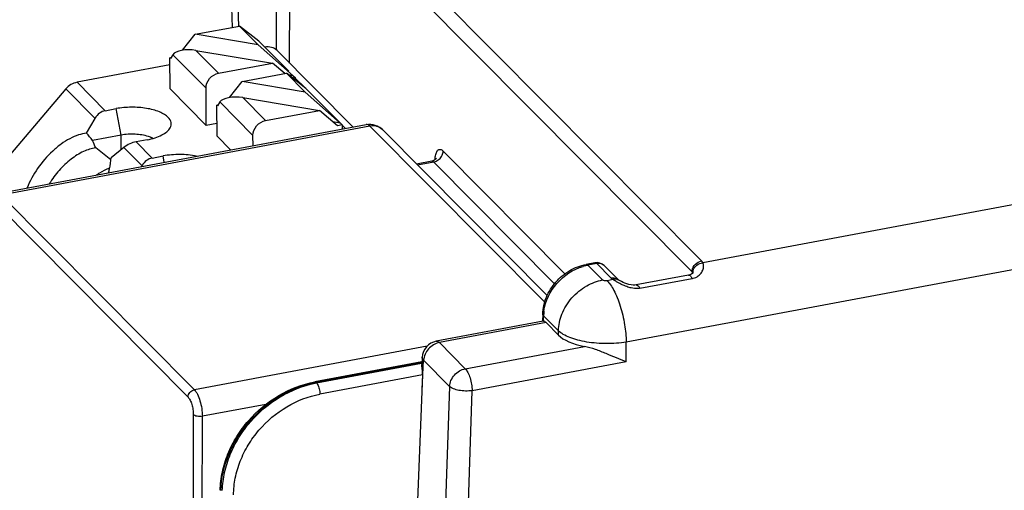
# Model space of a CAD drawing. Header units: millimetres. Extents: x 0 to 210, y 0 to 297.
# Tile 14 of 19: x 68 to 96, y 225 to 239. Entities that reach past the tile are written whole.
import ezdxf

# ---------------------------------------------------------------- set-up
doc = ezdxf.new("R2010")
doc.units = ezdxf.units.MM
doc.header["$LTSCALE"] = 19.36
doc.layers.get('0').update_dxf_attribs({"linetype": 'CONTINUOUS'})

msp = doc.modelspace()

# ---------------------------------------------------------------- linework, layer by layer
at = {"color": 9, "linetype": 'Continuous'}
for p, q in [((75.69929, 243.64779), (87.35024, 231.908)), ((75.03203, 243.39556), (75.01881, 238.03397)), ((75.41103, 237.64272), (75.42506, 243.3297)), ((87.07601, 231.58989), (75.42506, 243.3297)), ((73.62726, 242.3404), (73.74777, 238.68358)), ((72.98636, 236.92349), (72.02517, 237.892)), ((72.69323, 238.01774), (73.352, 237.35394)), ((75.86977, 236.91893), (75.56605, 237.22497)), ((69.2483, 237.0904), (70.0655, 236.26697)), ((69.76934, 236.04493), (68.92365, 236.89707)), ((74.05522, 236.64536), (74.714, 235.98156)), ((74.34835, 235.5511), (73.38716, 236.51962)), ((70.52248, 235.55639), (70.38135, 236.32614)), ((77.73996, 235.82007), (67.04764, 233.81722)), ((77.0191, 235.76083), (76.92804, 235.85258)), ((77.63378, 235.86767), (77.63371, 235.86766)), ((82.8056, 230.71581), (77.73996, 235.82007)), ((70.52575, 235.1357), (70.52248, 235.55639)), ((71.13134, 234.67255), (70.60738, 235.2005)), ((70.96052, 235.36512), (71.42749, 234.89459)), ((71.77693, 234.77059), (71.74335, 234.95376)), ((79.86036, 235.09653), (83.39191, 231.53806)), ((79.58613, 234.77843), (79.11996, 234.69111)), ((79.58613, 234.77843), (83.08949, 231.24834)), ((101.00671, 234.40579), (87.38763, 231.85471)), ((67.04764, 233.81722), (72.64912, 228.17302)), ((72.46631, 227.96095), (66.86481, 233.60517)), ((101.58293, 232.62913), (85.16897, 229.55452)), ((84.31293, 231.83183), (84.05975, 231.78441)), ((84.05975, 231.78441), (84.48369, 231.35724)), ((84.72531, 231.41631), (84.31293, 231.83183)), ((87.07601, 231.58989), (87.07506, 231.53614)), ((87.09641, 231.55973), (87.09472, 231.56416)), ((84.78882, 231.36791), (84.61467, 231.33529)), ((85.56299, 231.11509), (87.07934, 231.39913)), ((82.84413, 230.12012), (79.75037, 229.54061)), ((82.76872, 230.1606), (82.7729, 230.31834)), ((83.20411, 229.88384), (82.7729, 230.31834)), ((83.20316, 229.75835), (83.20411, 229.88384)), ((79.75037, 229.54061), (80.50337, 228.78186)), ((85.16467, 228.98186), (85.16897, 229.55452)), ((79.39691, 229.437), (72.64912, 228.17302)), ((80.50337, 228.78186), (83.95938, 229.42923)), ((79.24627, 228.95837), (76.17615, 228.38329)), ((76.19048, 228.36885), (79.23703, 228.93952)), ((79.24929, 228.18679), (79.29375, 229.02627)), ((80.04676, 228.26753), (79.29375, 229.02627)), ((85.16467, 228.98186), (80.7014, 228.14581)), ((76.17615, 228.38329), (76.19048, 228.36885)), ((79.26665, 228.60457), (76.2895, 228.0469)), ((80.04676, 228.26753), (79.90877, 224.15857)), ((80.56342, 224.03699), (80.7014, 228.14581)), ((74.72415, 227.74928), (72.8804, 227.40392)), ((72.61838, 227.4478), (72.60528, 222.1355)), ((72.86729, 222.09157), (72.8804, 227.40392))]:
    msp.add_line(p, q, dxfattribs=at)
at = {"color": 7, "linetype": 'Continuous'}
for p, q in [((73.93369, 238.72237), (73.81041, 242.46316)), ((72.67633, 238.48288), (73.95939, 238.72322)), ((73.95939, 238.72322), (74.50142, 238.17705)), ((74.5163, 238.28459), (73.95939, 238.72322)), ((72.30288, 238.02064), (72.67633, 238.48288)), ((74.50142, 238.17705), (72.67633, 238.48288)), ((74.50142, 238.17705), (75.51195, 237.28135)), ((74.5163, 238.28459), (75.38265, 237.41164)), ((71.93708, 237.80146), (71.96805, 237.80727)), ((71.94411, 236.89787), (71.93708, 237.80146)), ((71.9532, 237.78522), (71.93708, 237.80146)), ((72.02517, 237.892), (71.9532, 237.78522)), ((72.69323, 238.01774), (74.91141, 237.64604)), ((75.04671, 238.00982), (77.24493, 235.79484)), ((71.93869, 237.59436), (69.2483, 237.0904)), ((73.352, 237.35394), (74.91141, 237.64604)), ((75.27133, 237.34146), (74.91141, 237.64604)), ((74.03832, 237.1105), (75.32139, 237.35084)), ((75.32139, 237.35084), (75.86342, 236.80467)), ((75.8783, 236.91221), (75.32139, 237.35084)), ((75.51195, 237.28135), (75.38195, 237.30313)), ((75.56698, 237.2259), (75.49673, 237.21274)), ((75.51195, 237.28135), (75.56698, 237.2259)), ((75.56698, 237.2259), (75.56752, 237.15698)), ((72.9948, 235.83918), (72.98636, 236.92349)), ((73.66488, 236.64826), (74.03832, 237.1105)), ((75.86342, 236.80467), (74.03832, 237.1105)), ((75.8783, 236.91221), (76.92898, 235.85351)), ((68.92365, 236.89707), (64.89504, 232.15442)), ((72.9948, 235.83918), (71.94411, 236.89787)), ((74.05522, 236.64536), (76.27341, 236.27366)), ((75.86342, 236.80467), (76.87395, 235.90897)), ((73.29908, 236.42908), (73.33005, 236.43488)), ((73.30611, 235.52549), (73.29908, 236.42908)), ((73.31519, 236.41284), (73.29908, 236.42908)), ((73.38716, 236.51962), (73.31519, 236.41284)), ((70.0655, 236.26697), (70.38135, 236.32614)), ((74.714, 235.98156), (76.27341, 236.27366)), ((76.79871, 235.82911), (76.27341, 236.27366)), ((66.94068, 233.86468), (77.63371, 235.86766)), ((69.52661, 235.61576), (69.76934, 236.04493)), ((73.30322, 235.89695), (72.9948, 235.83918)), ((76.87395, 235.90897), (76.66248, 235.9444)), ((76.92898, 235.85351), (76.79871, 235.82911)), ((76.92898, 235.85351), (76.9299, 235.73583)), ((70.52248, 235.55639), (69.70052, 235.40242)), ((73.69814, 235.13046), (73.30611, 235.52549)), ((74.35067, 235.25269), (74.34835, 235.5511)), ((78.09837, 235.72049), (82.87707, 230.90534)), ((70.60738, 235.2005), (70.23337, 234.90361)), ((71.27638, 235.42429), (70.96052, 235.36512)), ((70.22825, 234.84017), (69.78807, 235.18686)), ((71.42749, 234.89459), (71.74335, 234.95376)), ((71.11686, 234.64695), (71.13134, 234.67255)), ((79.53194, 234.80203), (79.09172, 234.71956)), ((84.25981, 231.85562), (84.00663, 231.8082)), ((84.94036, 231.35655), (84.52798, 231.77208)), ((86.9763, 231.49882), (85.45997, 231.21479)), ((87.09959, 231.53571), (87.09959, 231.53591)), ((84.94467, 231.35445), (84.94443, 231.35459)), ((82.74931, 230.37094), (82.74373, 230.16024)), ((82.75627, 230.1599), (79.66183, 229.58026)), ((82.75632, 230.15991), (82.76872, 230.1606)), ((83.20316, 229.75835), (82.84413, 230.12012)), ((79.24748, 228.9811), (76.14073, 228.39915)), ((79.25458, 229.11526), (79.24346, 228.90522)), ((79.26665, 228.60457), (79.11608, 224.95731))]:
    msp.add_line(p, q, dxfattribs=at)
for points in [[(79.66297, 234.88418), (79.66453, 234.88827), (79.66182, 234.88336), (79.65312, 234.87106), (79.63764, 234.8544), (79.61462, 234.83595), (79.58439, 234.81878), (79.54666, 234.8053), (79.53192, 234.80202)], [(87.04141, 231.5197), (87.00981, 231.50717), (86.9763, 231.49882)], [(87.10536, 231.57042), (87.10589, 231.57169), (87.10073, 231.5643), (87.08718, 231.55003), (87.06746, 231.53463), (87.04141, 231.5197)], [(84.94467, 231.35445), (84.94217, 231.35598), (84.93747, 231.35923)], [(85.46, 231.21478), (85.41925, 231.20976), (85.36593, 231.20967), (85.30697, 231.21621), (85.24687, 231.22853), (85.1874, 231.2454), (85.13053, 231.26532), (85.07787, 231.28679), (85.03021, 231.30869), (84.9891, 231.32952), (84.95496, 231.34839), (84.94442, 231.35458)]]:
    msp.add_lwpolyline(points, dxfattribs=at)
for centre, radius, start, end in [((45.01222, 215.45417), 31.74027, 38.938366, 39.435222), ((48.65077, 226.72735), 22.76728, 21.81213, 22.39765), ((84.31504, 231.56076), 0.3, 44.781995, 100.609864), ((79.75388, 229.08881), 0.5, 100.609565, 176.968148)]:
    msp.add_arc(centre, radius, start, end, dxfattribs=at)
at = {"color": 9, "linetype": 'Continuous'}
for centre, radius, start, end in [((84.3283, 230.36173), 1.44783, 102.500896, 106.471409), ((84.31742, 230.40956), 1.39878, 100.614907, 102.489866), ((84.37897, 231.62397), 0.21009, 44.825096, 52.727288), ((87.34996, 231.56027), 0.25529, 169.666182, 179.12633), ((87.36112, 231.55848), 0.26659, 160.361042, 169.717827), ((84.02483, 230.28716), 1.25232, 176.276064, 178.573081), ((84.07352, 230.28376), 1.30113, 172.271674, 176.265896), ((76.72528, 225.45234), 2.98195, 100.611759, 101.199857), ((76.7331, 225.47238), 2.94686, 100.61071, 101.411416)]:
    msp.add_arc(centre, radius, start, end, dxfattribs=at)
at = {"color": 7, "linetype": 'Continuous'}
for centre, major_axis, ratio, start_param, end_param in [((72.54929, 237.80418), (0.54333, -0.03418), 0.42031749, 1.32920383, 2.90000015), ((73.91128, 236.43179), (0.54333, -0.03418), 0.42031749, 1.32920383, 2.90000015), ((70.1663, 235.71715), (-0.0958, 0.55073), 0.83824139, 0.0108504, 0.79624856), ((70.86675, 235.01135), (0.44595, 0.25125), 0.59102137, 1.04851088, 1.83390904), ((71.5283, 234.34477), (-0.0958, 0.55073), 0.83824139, 0.0108504, 0.79624856), ((82.83559, 229.66607), (-0.07973, 0.49374), 0.35988698, -0.46565438, -0.07129172), ((84.58496, 230.01766), (1.5001, 0.01206), 0.42854638, -2.74522241, -2.00441108)]:
    msp.add_ellipse(centre, major_axis=major_axis, ratio=ratio, start_param=start_param, end_param=end_param, dxfattribs=at)
for points, knots in [([(75.04671, 238.00982), (75.0032, 238.05366), (74.88613, 238.12007), (74.75323, 238.12157), (74.6883, 238.10941)], [0, 0, 0, 0, 0.48319795, 1, 1, 1, 1]), ([(72.98636, 236.92349), (72.98559, 237.02196), (73.06838, 237.22345), (73.25297, 237.33539), (73.352, 237.35394)], [0, 0, 0, 0, 0.49427223, 1, 1, 1, 1]), ([(69.2483, 237.0904), (69.18655, 237.07884), (69.06482, 237.03111), (68.9657, 236.94657), (68.92365, 236.89707)], [0, 0, 0, 0, 0.49168792, 1, 1, 1, 1]), ([(71.88819, 236.07364), (71.85611, 236.10597), (71.77566, 236.16629), (71.56943, 236.26769), (71.24542, 236.34942), (70.8211, 236.37957), (70.52598, 236.35323), (70.38135, 236.32614)], [0, 0, 0, 0, 0.08700161, 0.19002722, 0.43756183, 0.71893565, 1, 1, 1, 1]), ([(71.94697, 235.76716), (71.96038, 235.79117), (71.98017, 235.84223), (71.97967, 235.95646), (71.92906, 236.03246), (71.88819, 236.07364)], [0, 0, 0, 0, 0.24643185, 0.48001219, 1, 1, 1, 1]), ([(71.27638, 235.42429), (71.35514, 235.43904), (71.50199, 235.4747), (71.69806, 235.5517), (71.8497, 235.64529), (71.92377, 235.72566), (71.94697, 235.76716)], [0, 0, 0, 0, 0.31143574, 0.58571397, 0.81522119, 1, 1, 1, 1]), ([(74.34835, 235.5511), (74.34759, 235.64958), (74.43038, 235.85107), (74.61496, 235.96301), (74.714, 235.98156)], [0, 0, 0, 0, 0.49427223, 1, 1, 1, 1]), ([(77.63378, 235.86767), (77.71618, 235.88307), (77.89125, 235.87248), (78.03948, 235.77982), (78.09837, 235.72049)], [0, 0, 0, 0, 0.50067255, 1, 1, 1, 1]), ([(69.52661, 235.61576), (69.44645, 235.60684), (69.27854, 235.56678), (69.03021, 235.45715), (68.77916, 235.29877), (68.44873, 235.02669), (68.09098, 234.61262), (67.878, 234.22611), (67.79977, 234.02573)], [0, 0, 0, 0, 0.09915188, 0.21040667, 0.33245573, 0.46292035, 0.73554313, 1, 1, 1, 1]), ([(71.31632, 235.51909), (71.19273, 235.55833), (70.9256, 235.59745), (70.65715, 235.58161), (70.52248, 235.55639)], [0, 0, 0, 0, 0.48623527, 1, 1, 1, 1]), ([(71.39548, 235.49027), (71.3892, 235.49289), (71.36314, 235.50336), (71.33661, 235.51265), (71.31632, 235.51909)], [0, 0, 0, 0, 0.242315, 1, 1, 1, 1]), ([(71.4494, 235.46545), (71.44511, 235.46764), (71.42739, 235.47644), (71.40931, 235.48452), (71.39548, 235.49027)], [0, 0, 0, 0, 0.24318365, 1, 1, 1, 1]), ([(69.78807, 235.18686), (69.6677, 235.17362), (69.41146, 235.09035), (69.05363, 234.86248), (68.71732, 234.54239), (68.52699, 234.2843), (68.44354, 234.14635)], [0, 0, 0, 0, 0.20777392, 0.45308459, 0.72335903, 1, 1, 1, 1]), ([(72.70971, 234.94574), (72.55245, 234.97879), (72.22807, 235.00955), (71.90344, 234.98374), (71.74335, 234.95376)], [0, 0, 0, 0, 0.49664239, 1, 1, 1, 1]), ([(70.15833, 234.4675), (70.16977, 234.50512), (70.20872, 234.6476), (70.23097, 234.79521), (70.23337, 234.90361)], [0, 0, 0, 0, 0.26613037, 1, 1, 1, 1]), ([(69.81213, 234.40324), (69.84355, 234.42529), (69.96448, 234.50533), (70.09483, 234.57194), (70.19491, 234.60883)], [0, 0, 0, 0, 0.264663, 1, 1, 1, 1]), ([(82.74932, 230.37094), (82.75371, 230.5373), (82.81087, 230.79044), (82.96695, 231.09258), (83.17453, 231.37157), (83.51164, 231.65103), (83.83961, 231.77691), (84.00663, 231.8082)], [0, 0, 0, 0, 0.24380101, 0.36954976, 0.49679153, 0.7510764, 1, 1, 1, 1]), ([(85.16457, 228.98195), (85.07057, 229.01857), (84.87757, 229.09824), (84.58242, 229.22282), (84.27733, 229.34304), (84.06614, 229.40894), (83.95938, 229.42923)], [0, 0, 0, 0, 0.23517583, 0.48669756, 0.74667354, 1, 1, 1, 1]), ([(79.26665, 228.60457), (79.26894, 228.65912), (79.26036, 228.73941), (79.24605, 228.83872), (79.24236, 228.88481), (79.24346, 228.90522)], [0, 0, 0, 0, 0.54290569, 0.79672968, 1, 1, 1, 1]), ([(73.39944, 225.25596), (73.40256, 225.43384), (73.44521, 225.79516), (73.60876, 226.32208), (73.86616, 226.82476), (74.32061, 227.43809), (75.05814, 228.05285), (75.77618, 228.33085), (76.14073, 228.39916)], [0, 0, 0, 0, 0.11918987, 0.24200628, 0.36782545, 0.49568702, 0.75151544, 1, 1, 1, 1])]:
    msp.add_open_spline(points, degree=3, knots=knots, dxfattribs=at)
at = {"color": 9, "linetype": 'Continuous'}
for points, knots in [([(77.73996, 235.82007), (77.72403, 235.83613), (77.69281, 235.86241), (77.65081, 235.87085), (77.63378, 235.86767)], [0, 0, 0, 0, 0.56621737, 1, 1, 1, 1]), ([(78.09836, 235.72048), (78.05484, 235.76429), (77.93781, 235.83078), (77.8049, 235.83224), (77.73996, 235.82007)], [0, 0, 0, 0, 0.48315608, 1, 1, 1, 1]), ([(79.62333, 234.84385), (79.62375, 234.85111), (79.62566, 234.87906), (79.62873, 234.90693), (79.63181, 234.92743)], [0, 0, 0, 0, 0.2597859, 1, 1, 1, 1]), ([(79.63181, 234.92743), (79.63828, 234.97056), (79.65169, 235.03056), (79.68639, 235.09684), (79.7153, 235.12909), (79.74996, 235.14628), (79.78821, 235.14526), (79.82626, 235.12741), (79.84894, 235.10804), (79.86036, 235.09653)], [0, 0, 0, 0, 0.34203314, 0.47443156, 0.58325742, 0.67646245, 0.768037, 0.87289715, 1, 1, 1, 1]), ([(79.74657, 234.85927), (79.78209, 234.89096), (79.83772, 234.96469), (79.85996, 235.05455), (79.86038, 235.09654)], [0, 0, 0, 0, 0.53132008, 1, 1, 1, 1]), ([(79.532, 234.80175), (79.54077, 234.80333), (79.56204, 234.79958), (79.57816, 234.78647), (79.58613, 234.77843)], [0, 0, 0, 0, 0.44047125, 1, 1, 1, 1]), ([(79.58612, 234.77843), (79.59304, 234.77973), (79.6221, 234.78627), (79.6502, 234.79701), (79.67051, 234.80723)], [0, 0, 0, 0, 0.2365213, 1, 1, 1, 1]), ([(79.67051, 234.80723), (79.67719, 234.81058), (79.7042, 234.82535), (79.72919, 234.84376), (79.74657, 234.85927)], [0, 0, 0, 0, 0.24285598, 1, 1, 1, 1]), ([(84.00663, 231.8082), (84.01075, 231.80897), (84.0311, 231.80907), (84.04869, 231.79556), (84.05975, 231.78441)], [0, 0, 0, 0, 0.21054309, 1, 1, 1, 1]), ([(84.31293, 231.83183), (84.30864, 231.83615), (84.29423, 231.84925), (84.27327, 231.85815), (84.25981, 231.85563)], [0, 0, 0, 0, 0.30779032, 1, 1, 1, 1]), ([(84.39751, 231.83468), (84.39063, 231.83555), (84.36244, 231.83794), (84.3339, 231.83576), (84.31293, 231.83183)], [0, 0, 0, 0, 0.24543568, 1, 1, 1, 1]), ([(84.5062, 231.79115), (84.49851, 231.79701), (84.46566, 231.81868), (84.4269, 231.83095), (84.39751, 231.83468)], [0, 0, 0, 0, 0.24592439, 1, 1, 1, 1]), ([(87.07981, 231.63273), (87.09091, 231.6999), (87.15984, 231.82631), (87.28503, 231.89578), (87.35024, 231.908)], [0, 0, 0, 0, 0.50644736, 1, 1, 1, 1]), ([(87.11004, 231.64807), (87.12964, 231.70312), (87.20743, 231.80441), (87.32625, 231.84941), (87.38763, 231.85462)], [0, 0, 0, 0, 0.486787, 1, 1, 1, 1]), ([(87.18432, 231.43237), (87.23281, 231.45519), (87.31617, 231.51516), (87.38216, 231.61879), (87.40723, 231.70069), (87.41513, 231.77273), (87.40272, 231.82537), (87.38763, 231.85471)], [0, 0, 0, 0, 0.31193959, 0.58026496, 0.69917542, 0.80796047, 1, 1, 1, 1]), ([(87.38763, 231.85471), (87.38563, 231.85938), (87.37588, 231.87889), (87.362, 231.89615), (87.35024, 231.908)], [0, 0, 0, 0, 0.23324795, 1, 1, 1, 1]), ([(82.78421, 230.45873), (82.82378, 230.75086), (83.10272, 231.31955), (83.62927, 231.66491), (83.91779, 231.75015)], [0, 0, 0, 0, 0.49493127, 1, 1, 1, 1]), ([(86.97631, 231.49876), (86.99139, 231.50138), (87.01785, 231.48839), (87.04257, 231.46137), (87.05503, 231.44311), (87.06106, 231.43313)], [0, 0, 0, 0, 0.41155457, 0.68623233, 1, 1, 1, 1]), ([(87.07601, 231.58989), (87.07604, 231.59337), (87.07647, 231.6077), (87.07803, 231.62201), (87.07981, 231.63273)], [0, 0, 0, 0, 0.2419931, 1, 1, 1, 1]), ([(87.07601, 231.58989), (87.07807, 231.5879), (87.08543, 231.58023), (87.09157, 231.57126), (87.09472, 231.56416)], [0, 0, 0, 0, 0.2697349, 1, 1, 1, 1]), ([(87.09957, 231.53594), (87.0996, 231.53811), (87.09946, 231.54612), (87.09823, 231.55417), (87.09641, 231.55973)], [0, 0, 0, 0, 0.27018825, 1, 1, 1, 1]), ([(83.20413, 229.88385), (83.20721, 230.04731), (83.26221, 230.30305), (83.41991, 230.61501), (83.58577, 230.8414), (83.7887, 231.03558), (84.07744, 231.23453), (84.32224, 231.327), (84.48369, 231.35724)], [0, 0, 0, 0, 0.23414317, 0.36454597, 0.49919295, 0.63396389, 0.76475961, 1, 1, 1, 1]), ([(84.61467, 231.33529), (84.5896, 231.3306), (84.55178, 231.33013), (84.50782, 231.3414), (84.48977, 231.35112), (84.48369, 231.35724)], [0, 0, 0, 0, 0.56213772, 0.80976269, 1, 1, 1, 1]), ([(84.61467, 231.33529), (84.6504, 231.2993), (84.72225, 231.2092), (84.82024, 231.04442), (84.91451, 230.8373), (85.00045, 230.59621), (85.07126, 230.3333), (85.14004, 229.98549), (85.16568, 229.72358), (85.16886, 229.55462)], [0, 0, 0, 0, 0.08020534, 0.18124179, 0.30259204, 0.43949377, 0.58560582, 0.7327463, 1, 1, 1, 1]), ([(84.72531, 231.41631), (84.76284, 231.42334), (84.84217, 231.42304), (84.91322, 231.38394), (84.94027, 231.35657)], [0, 0, 0, 0, 0.49801995, 1, 1, 1, 1]), ([(84.72531, 231.41631), (84.72966, 231.41192), (84.74919, 231.39375), (84.77124, 231.37841), (84.78882, 231.36791)], [0, 0, 0, 0, 0.23162343, 1, 1, 1, 1]), ([(84.90448, 231.29629), (84.89392, 231.30244), (84.85493, 231.32561), (84.81667, 231.34997), (84.78882, 231.36791)], [0, 0, 0, 0, 0.26950114, 1, 1, 1, 1]), ([(85.10828, 231.1927), (85.08977, 231.2007), (85.02043, 231.23239), (84.95294, 231.26808), (84.90448, 231.29629)], [0, 0, 0, 0, 0.2645035, 1, 1, 1, 1]), ([(85.45999, 231.21471), (85.47974, 231.21814), (85.51372, 231.19484), (85.54174, 231.1555), (85.55625, 231.12915), (85.56301, 231.11507)], [0, 0, 0, 0, 0.40308316, 0.68597193, 1, 1, 1, 1]), ([(87.07934, 231.39913), (87.08867, 231.40068), (87.12471, 231.40811), (87.15961, 231.42074), (87.18432, 231.43237)], [0, 0, 0, 0, 0.25729926, 1, 1, 1, 1]), ([(85.30811, 231.12556), (85.29068, 231.12952), (85.22257, 231.14717), (85.15643, 231.17186), (85.10828, 231.1927)], [0, 0, 0, 0, 0.25400925, 1, 1, 1, 1]), ([(85.56299, 231.11509), (85.54266, 231.11102), (85.45758, 231.10091), (85.37117, 231.11124), (85.30811, 231.12556)], [0, 0, 0, 0, 0.24281633, 1, 1, 1, 1]), ([(82.7729, 230.31834), (82.7691, 230.32232), (82.7566, 230.33716), (82.74893, 230.35696), (82.74931, 230.37094)], [0, 0, 0, 0, 0.28239931, 1, 1, 1, 1]), ([(85.16887, 229.55461), (84.97981, 229.52379), (84.5952, 229.49643), (84.12208, 229.53275), (83.76835, 229.60737), (83.54065, 229.68044), (83.3518, 229.76917), (83.24632, 229.84375), (83.20411, 229.88384)], [0, 0, 0, 0, 0.28150068, 0.56386766, 0.69423255, 0.81204749, 0.91445051, 1, 1, 1, 1]), ([(79.75037, 229.54061), (79.63063, 229.51818), (79.40644, 229.38526), (79.29915, 229.14597), (79.29375, 229.02627)], [0, 0, 0, 0, 0.5041418, 1, 1, 1, 1]), ([(79.66183, 229.58026), (79.67603, 229.58293), (79.71105, 229.57588), (79.73709, 229.55399), (79.75037, 229.54061)], [0, 0, 0, 0, 0.4340585, 1, 1, 1, 1]), ([(79.26908, 229.05893), (79.26651, 229.06346), (79.25782, 229.08095), (79.25382, 229.10095), (79.25458, 229.11526)], [0, 0, 0, 0, 0.26679842, 1, 1, 1, 1]), ([(79.29375, 229.02627), (79.29127, 229.02888), (79.28211, 229.03902), (79.27404, 229.05018), (79.26908, 229.05893)], [0, 0, 0, 0, 0.26399321, 1, 1, 1, 1]), ([(80.04676, 228.26753), (80.05216, 228.38723), (80.15944, 228.62651), (80.38363, 228.75943), (80.50337, 228.78186)], [0, 0, 0, 0, 0.49585819, 1, 1, 1, 1]), ([(80.50337, 228.78186), (80.53388, 228.75112), (80.58736, 228.6644), (80.64611, 228.51169), (80.68749, 228.33349), (80.70013, 228.20804), (80.7013, 228.14591)], [0, 0, 0, 0, 0.19197638, 0.44321633, 0.72454094, 1, 1, 1, 1]), ([(73.41594, 225.25454), (73.42651, 225.60991), (73.59611, 226.3399), (74.20012, 227.29293), (75.07447, 228.0245), (75.78525, 228.30605), (76.14609, 228.3775)], [0, 0, 0, 0, 0.24052216, 0.49419043, 0.75113412, 1, 1, 1, 1]), ([(73.45884, 225.25217), (73.46475, 225.42745), (73.51105, 225.78297), (73.67525, 226.30131), (73.92914, 226.7963), (74.37431, 227.40069), (75.09345, 228.00884), (75.79407, 228.28914), (76.15005, 228.36098)], [0, 0, 0, 0, 0.11953354, 0.24272321, 0.36887588, 0.49689877, 0.7524934, 1, 1, 1, 1]), ([(76.14073, 228.39915), (76.14348, 228.39967), (76.15705, 228.39969), (76.16877, 228.39072), (76.17615, 228.38329)], [0, 0, 0, 0, 0.21085671, 1, 1, 1, 1]), ([(76.19048, 228.36885), (76.19311, 228.3662), (76.20446, 228.35363), (76.21381, 228.33938), (76.22037, 228.32795)], [0, 0, 0, 0, 0.22105323, 1, 1, 1, 1]), ([(72.4663, 227.96096), (72.46679, 228.00975), (72.5087, 228.10882), (72.60014, 228.16385), (72.64912, 228.17302)], [0, 0, 0, 0, 0.49475322, 1, 1, 1, 1]), ([(72.64912, 228.17302), (72.66591, 228.1561), (72.69837, 228.11451), (72.7584, 228.00941), (72.81938, 227.84573), (72.86694, 227.6305), (72.88014, 227.47886), (72.8804, 227.40392)], [0, 0, 0, 0, 0.0875319, 0.19239095, 0.44358935, 0.72487388, 1, 1, 1, 1]), ([(76.22037, 228.32795), (76.24343, 228.28773), (76.27502, 228.19441), (76.28892, 228.09764), (76.2895, 228.0469)], [0, 0, 0, 0, 0.47744206, 1, 1, 1, 1]), ([(80.7013, 228.14591), (80.63818, 228.13737), (80.50993, 228.13146), (80.32575, 228.14965), (80.16787, 228.19129), (80.07772, 228.23831), (80.04676, 228.26753)], [0, 0, 0, 0, 0.28085929, 0.56355426, 0.81228653, 1, 1, 1, 1]), ([(72.46631, 227.96095), (72.49083, 227.93623), (72.53343, 227.86616), (72.57921, 227.74277), (72.61026, 227.5989), (72.6185, 227.49779), (72.61838, 227.4478)], [0, 0, 0, 0, 0.19188968, 0.44311193, 0.72451965, 1, 1, 1, 1]), ([(73.7849, 225.12171), (73.78592, 225.2862), (73.82149, 225.62101), (73.96712, 226.11068), (74.20022, 226.57924), (74.61498, 227.15143), (75.29166, 227.72507), (75.95386, 227.98402), (76.2895, 228.0469)], [0, 0, 0, 0, 0.1192156, 0.24227099, 0.36844052, 0.49660167, 0.75251652, 1, 1, 1, 1]), ([(72.8804, 227.40392), (72.83012, 227.39537), (72.75467, 227.39528), (72.66675, 227.41706), (72.63064, 227.43597), (72.61838, 227.44782)], [0, 0, 0, 0, 0.56312694, 0.81167621, 1, 1, 1, 1])]:
    msp.add_open_spline(points, degree=3, knots=knots, dxfattribs=at)
for points in [[(84.86365, 231.37814), (84.8385, 231.37925), (84.81287, 231.37534), (84.78882, 231.36787)], [(84.94441, 231.35456), (84.92026, 231.36882), (84.89167, 231.3769), (84.86365, 231.37814)], [(87.06106, 231.43313), (87.06772, 231.42212), (87.07377, 231.41073), (87.07933, 231.39913)]]:
    msp.add_open_spline(points, degree=3, dxfattribs=at)

doc.saveas('drawing.dxf')
